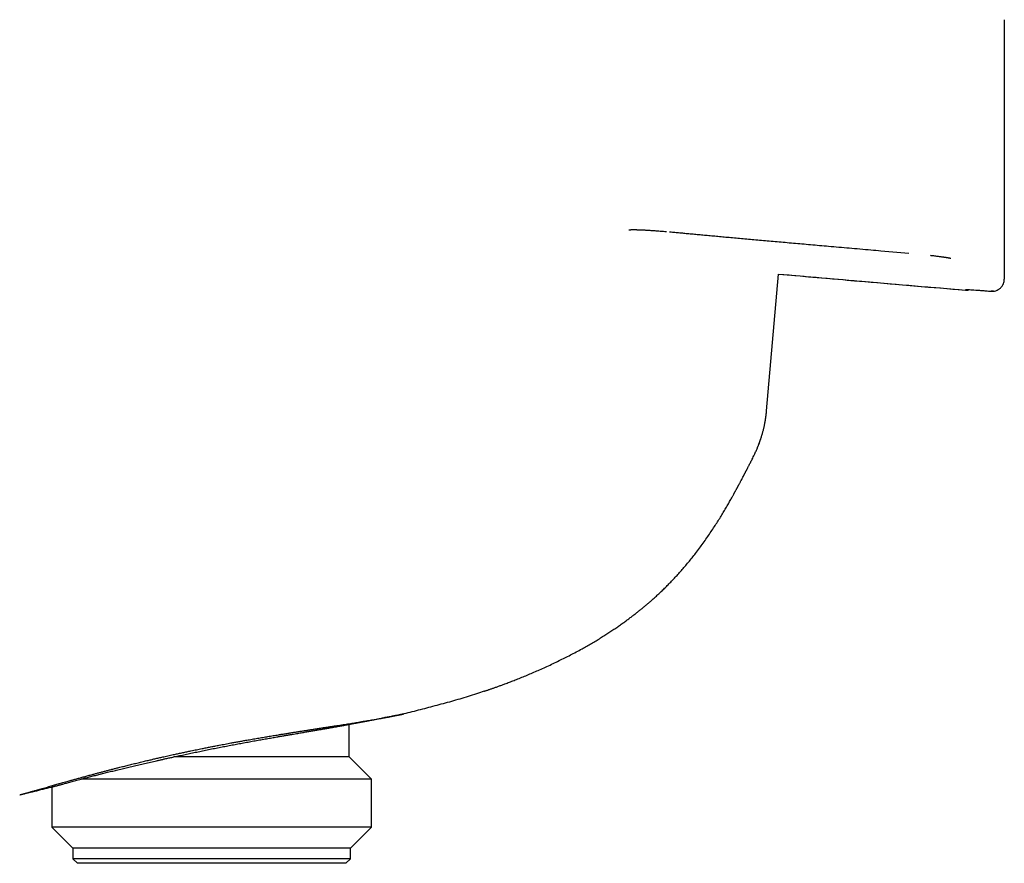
# Model space of a CAD drawing. Header units: millimetres. Extents: x 8 to 947, y 12 to 569.
# Tile 3 of 25: x 128 to 192, y 456 to 512. Entities that reach past the tile are written whole.
import ezdxf

# ---------------------------------------------------------------- set-up
doc = ezdxf.new("R2010")
doc.units = ezdxf.units.MM

msp = doc.modelspace()

# ---------------------------------------------------------------- linework, layer by layer
at = {"color": 7, "linetype": 'Continuous', "lineweight": 30}
for p, q in [((170.264, 497.858), (170.309, 497.854)), ((192.235, 497.075), (192.235, 496.982)), ((184.134, 496.617), (185.981, 496.457)), ((176.641, 486.128), (177.425, 495.088)), ((192.235, 495.007), (192.235, 494.907)), ((192.235, 494.907), (192.235, 494.761)), ((191.193, 493.978), (191.368, 493.963)), ((191.521, 493.965), (191.368, 493.963)), ((176.637, 486.089), (176.641, 486.128)), ((158.11, 467.739), (157.74, 467.612)), ((151.708, 466.029), (151.716, 466.03)), ((149.26, 463.438), (149.26, 465.572)), ((149.26, 463.438), (137.762, 463.438)), ((150.713, 461.986), (149.26, 463.438)), ((150.713, 461.986), (131.669, 461.986)), ((150.713, 458.841), (150.713, 461.986)), ((129.758, 461.464), (129.758, 458.841)), ((129.758, 458.841), (131.135, 457.463)), ((150.713, 458.841), (129.758, 458.841)), ((149.335, 457.463), (150.713, 458.841)), ((131.135, 457.463), (131.135, 456.763)), ((149.335, 457.463), (131.135, 457.463)), ((149.335, 456.763), (149.335, 457.463)), ((131.135, 456.763), (131.435, 456.463)), ((149.335, 456.763), (131.135, 456.763)), ((149.035, 456.463), (149.335, 456.763)), ((149.035, 456.463), (131.435, 456.463))]:
    msp.add_line(p, q, dxfattribs=at)
for points, knots in [([(192.235, 511.764), (192.235, 511.599), (192.235, 511.27), (192.235, 510.788), (192.235, 510.314), (192.235, 509.851), (192.235, 509.4), (192.235, 508.961), (192.235, 508.534), (192.235, 508.115), (192.235, 507.702), (192.235, 507.299), (192.235, 506.906), (192.235, 506.524), (192.235, 506.2), (192.235, 505.928), (192.235, 505.705), (192.235, 505.487), (192.235, 505.274), (192.235, 505.023), (192.235, 504.738), (192.235, 504.421), (192.235, 504.112), (192.235, 503.811), (192.235, 503.553), (192.235, 503.333), (192.235, 503.149), (192.235, 502.969), (192.235, 502.794), (192.235, 502.626), (192.235, 502.437), (192.235, 502.228), (192.235, 501.999), (192.235, 501.777), (192.235, 501.571), (192.235, 501.378), (192.235, 501.246), (192.235, 501.161), (192.235, 501.121), (192.235, 501.082), (192.235, 501.043), (192.235, 501.005), (192.235, 500.967), (192.235, 500.873), (192.235, 500.726), (192.235, 500.532), (192.235, 500.344), (192.235, 500.162), (192.235, 500.01), (192.235, 499.883), (192.235, 499.806), (192.235, 499.755), (192.235, 499.728), (192.235, 499.702), (192.235, 499.676), (192.235, 499.651), (192.235, 499.592), (192.235, 499.501), (192.235, 499.375), (192.235, 499.248), (192.235, 499.12), (192.235, 498.996), (192.235, 498.905), (192.235, 498.843), (192.235, 498.809), (192.235, 498.776), (192.235, 498.743), (192.235, 498.712), (192.235, 498.669), (192.235, 498.615), (192.235, 498.546), (192.235, 498.474), (192.235, 498.402), (192.235, 498.33), (192.235, 498.26), (192.235, 498.201), (192.235, 498.151), (192.235, 498.121), (192.235, 498.101), (192.235, 498.092), (192.235, 498.083), (192.235, 498.074), (192.235, 498.066), (192.235, 498.059), (192.235, 498.038), (192.235, 498.006), (192.235, 497.962), (192.235, 497.919), (192.235, 497.878), (192.235, 497.837), (192.235, 497.796), (192.235, 497.755), (192.235, 497.714), (192.235, 497.673), (192.235, 497.632), (192.235, 497.605), (192.235, 497.592)], [0, 0, 0, 0, 0.015942, 0.031837, 0.047686, 0.063495, 0.079266, 0.094723, 0.11015, 0.125552, 0.141199, 0.15678, 0.172293, 0.18774, 0.203127, 0.21277, 0.22239, 0.231991, 0.241571, 0.251134, 0.26637, 0.281696, 0.297118, 0.312637, 0.328259, 0.338544, 0.348876, 0.359255, 0.369682, 0.379875, 0.389794, 0.404783, 0.419909, 0.435173, 0.450579, 0.464254, 0.478043, 0.481154, 0.48427, 0.487393, 0.490521, 0.493656, 0.496796, 0.499942, 0.516933, 0.534108, 0.551468, 0.569016, 0.586753, 0.597775, 0.608869, 0.611787, 0.61471, 0.617637, 0.62057, 0.623508, 0.62632, 0.640811, 0.655492, 0.672406, 0.689567, 0.706976, 0.724634, 0.729861, 0.73511, 0.74038, 0.745672, 0.750848, 0.75555, 0.766755, 0.778131, 0.791507, 0.805111, 0.818946, 0.83301, 0.847304, 0.856223, 0.86523, 0.867264, 0.869303, 0.871346, 0.873393, 0.875333, 0.876993, 0.878661, 0.889261, 0.900167, 0.910346, 0.920779, 0.931463, 0.942401, 0.953591, 0.964828, 0.976308, 0.988032, 1, 1, 1, 1]), ([(167.606, 497.992), (167.606, 497.992), (167.606, 497.992), (167.611, 497.992), (167.619, 497.993), (167.63, 497.994), (167.646, 497.996), (167.664, 497.997), (167.684, 497.998), (167.705, 497.999), (167.729, 498), (167.758, 498.001), (167.793, 498.002), (167.834, 498.002), (167.883, 498.003), (167.938, 498.003), (167.994, 498.002), (168.047, 498.002), (168.09, 498.001), (168.126, 498), (168.155, 497.999), (168.179, 497.999), (168.201, 497.998), (168.232, 497.997), (168.274, 497.996), (168.33, 497.994), (168.398, 497.991), (168.478, 497.988), (168.564, 497.983), (168.657, 497.979), (168.754, 497.973), (168.861, 497.967), (168.979, 497.96), (169.108, 497.951), (169.24, 497.942), (169.375, 497.933), (169.511, 497.922), (169.656, 497.911), (169.809, 497.898), (169.946, 497.887), (170.032, 497.879), (170.065, 497.876)], [0, 0, 0, 0, 0.0131795, 0.0264316, 0.0425676, 0.0610703, 0.081736, 0.1022486, 0.1219782, 0.1409166, 0.1590597, 0.1809382, 0.2049053, 0.2309613, 0.2591046, 0.2893323, 0.3208765, 0.3447067, 0.3647347, 0.3809596, 0.3933804, 0.4021402, 0.4110758, 0.4218977, 0.4402173, 0.4622348, 0.487951, 0.5173603, 0.5502621, 0.5802918, 0.6126979, 0.6474829, 0.6846483, 0.7241948, 0.7661221, 0.8039554, 0.8435373, 0.8848688, 0.9279538, 0.9728012, 1, 1, 1, 1]), ([(170.309, 497.859), (170.413, 497.849), (170.625, 497.829), (170.95, 497.798), (171.287, 497.766), (171.638, 497.734), (171.998, 497.7), (172.37, 497.666), (172.751, 497.63), (173.145, 497.594), (173.554, 497.557), (173.979, 497.518), (174.419, 497.478), (174.873, 497.437), (175.339, 497.395), (175.818, 497.352), (176.31, 497.308), (176.815, 497.263), (177.333, 497.217), (177.864, 497.17), (178.408, 497.122), (178.965, 497.073), (179.535, 497.023), (180.118, 496.972), (180.734, 496.918), (181.385, 496.862), (182.071, 496.802), (182.772, 496.741), (183.462, 496.681), (183.918, 496.642), (184.134, 496.623)], [0, 0, 0, 0, 0.022559, 0.046047, 0.070462, 0.095806, 0.122079, 0.148787, 0.17639, 0.20489, 0.234286, 0.265206, 0.297061, 0.32985, 0.363574, 0.398234, 0.433829, 0.470361, 0.507829, 0.546234, 0.585576, 0.625855, 0.667071, 0.709224, 0.752314, 0.800794, 0.850405, 0.901146, 0.953014, 1, 1, 1, 1]), ([(192.235, 497.592), (192.235, 497.546), (192.235, 497.456), (192.235, 497.331), (192.235, 497.212), (192.235, 497.138), (192.235, 497.097)], [0, 0, 0, 0, 0.239317, 0.478633, 0.717948, 1, 1, 1, 1]), ([(192.235, 496.982), (192.235, 496.924), (192.235, 496.809), (192.235, 496.651), (192.235, 496.502), (192.235, 496.363), (192.235, 496.233), (192.235, 496.087), (192.235, 495.929), (192.235, 495.819), (192.235, 495.764)], [0, 0, 0, 0, 0.109387, 0.218769, 0.328147, 0.437521, 0.546893, 0.656265, 0.828132, 1, 1, 1, 1]), ([(184.134, 496.617), (184.134, 496.616), (184.133, 496.614), (184.134, 496.623), (184.134, 496.623)], [0, 0, 0, 0, 0.966451, 1, 1, 1, 1]), ([(187.383, 496.32), (187.411, 496.317), (187.483, 496.309), (187.597, 496.296), (187.724, 496.281), (187.847, 496.265), (187.953, 496.252), (188.042, 496.24), (188.116, 496.23), (188.185, 496.221), (188.248, 496.212), (188.301, 496.204), (188.343, 496.198), (188.374, 496.193), (188.397, 496.189), (188.416, 496.186), (188.433, 496.183), (188.451, 496.181), (188.473, 496.177), (188.501, 496.172), (188.531, 496.167), (188.562, 496.162), (188.591, 496.156), (188.616, 496.151), (188.638, 496.147), (188.657, 496.143), (188.674, 496.139), (188.689, 496.136), (188.701, 496.133), (188.712, 496.13), (188.72, 496.128), (188.721, 496.128), (188.721, 496.128)], [0, 0, 0, 0, 0.037622, 0.098499, 0.160473, 0.223529, 0.287661, 0.331018, 0.374848, 0.419128, 0.460663, 0.497166, 0.528639, 0.548943, 0.566418, 0.581064, 0.592933, 0.606882, 0.626084, 0.650534, 0.680221, 0.71126, 0.743698, 0.773482, 0.800583, 0.825005, 0.852943, 0.876851, 0.902106, 0.934095, 0.968113, 1, 1, 1, 1]), ([(192.235, 495.741), (192.235, 495.695), (192.235, 495.592), (192.235, 495.498), (192.235, 495.446)], [0, 0, 0, 0, 0.444722, 1, 1, 1, 1]), ([(177.424, 495.092), (179.312, 494.927), (183.401, 494.572), (187.491, 494.225), (189.693, 494.038)], [0, 0, 0, 0, 0.461691, 1, 1, 1, 1]), ([(177.425, 495.089), (178.927, 494.958), (183.015, 494.603), (187.105, 494.255), (189.693, 494.035)], [0, 0, 0, 0, 0.367113, 1, 1, 1, 1]), ([(192.235, 495.424), (192.235, 495.381), (192.235, 495.289), (192.235, 495.158), (192.235, 495.072), (192.235, 495.029)], [0, 0, 0, 0, 0.297918, 0.648957, 1, 1, 1, 1]), ([(191.368, 493.963), (191.419, 493.962), (191.525, 493.959), (191.684, 493.995), (191.84, 494.063), (191.981, 494.167), (192.096, 494.298), (192.178, 494.448), (192.227, 494.604), (192.232, 494.71), (192.235, 494.761)], [0, 0, 0, 0, 0.11558, 0.238872, 0.3679, 0.5, 0.6321, 0.761128, 0.88442, 1, 1, 1, 1]), ([(189.693, 494.079), (189.699, 494.08), (189.711, 494.082), (189.804, 494.079), (189.944, 494.072), (190.13, 494.06), (190.355, 494.044), (190.611, 494.025), (190.894, 494.003), (191.093, 493.986), (191.193, 493.978)], [0, 0, 0, 0, 0.128001, 0.252992, 0.376567, 0.499641, 0.622771, 0.746505, 0.871731, 1, 1, 1, 1]), ([(189.693, 494.034), (189.714, 494.033), (189.754, 494.031), (189.814, 494.038), (189.872, 494.05), (189.909, 494.065), (189.927, 494.072)], [0, 0, 0, 0, 0.2572511, 0.508119, 0.7492274, 1, 1, 1, 1]), ([(189.693, 494.038), (189.693, 494.038), (189.693, 494.035), (189.693, 494.035), (189.693, 494.036)], [0, 0, 0, 0, 0.033657, 1, 1, 1, 1]), ([(175.837, 483.253), (175.857, 483.293), (175.895, 483.371), (175.947, 483.484), (175.993, 483.589), (176.034, 483.685), (176.07, 483.772), (176.102, 483.85), (176.129, 483.92), (176.151, 483.98), (176.17, 484.03), (176.185, 484.07), (176.196, 484.101), (176.204, 484.124), (176.21, 484.14), (176.216, 484.159), (176.225, 484.183), (176.236, 484.214), (176.248, 484.252), (176.263, 484.296), (176.28, 484.348), (176.298, 484.405), (176.317, 484.466), (176.34, 484.54), (176.364, 484.625), (176.391, 484.722), (176.416, 484.817), (176.44, 484.911), (176.462, 485.005), (176.483, 485.098), (176.503, 485.189), (176.52, 485.274), (176.534, 485.349), (176.546, 485.414), (176.555, 485.468), (176.562, 485.509), (176.567, 485.538), (176.57, 485.56), (176.574, 485.58), (176.578, 485.606), (176.583, 485.639), (176.588, 485.676), (176.593, 485.713), (176.598, 485.749), (176.603, 485.785), (176.608, 485.819), (176.612, 485.852), (176.616, 485.883), (176.62, 485.915), (176.623, 485.946), (176.627, 485.976), (176.63, 486.006), (176.633, 486.035), (176.636, 486.064), (176.637, 486.082), (176.638, 486.091)], [0, 0, 0, 0, 0.0394721, 0.076105, 0.1098959, 0.1408431, 0.1689455, 0.1942025, 0.2166143, 0.2361813, 0.2529052, 0.2660458, 0.2766762, 0.2848044, 0.2907781, 0.2971832, 0.3070531, 0.3186075, 0.3318487, 0.347909, 0.3659085, 0.385848, 0.4075397, 0.4287976, 0.4590213, 0.486922, 0.5125925, 0.5361507, 0.5577479, 0.5775792, 0.595896, 0.6124966, 0.6269654, 0.6393059, 0.6495239, 0.6576291, 0.6623323, 0.6659863, 0.6695619, 0.6733679, 0.6819917, 0.6923789, 0.7048166, 0.719472, 0.7364471, 0.7558072, 0.7752165, 0.7965988, 0.8199712, 0.8453472, 0.8727375, 0.9016081, 0.9324378, 0.9652331, 1, 1, 1, 1]), ([(175.838, 483.253), (175.857, 483.293), (175.894, 483.37), (175.946, 483.482), (175.992, 483.587), (176.034, 483.683), (176.07, 483.772), (176.102, 483.851), (176.13, 483.922), (176.154, 483.985), (176.173, 484.039), (176.189, 484.082), (176.201, 484.115), (176.21, 484.139), (176.216, 484.157), (176.22, 484.17), (176.223, 484.178), (176.227, 484.189), (176.232, 484.204), (176.238, 484.223), (176.246, 484.246), (176.254, 484.27), (176.26, 484.286), (176.262, 484.293)], [0, 0, 0, 0, 0.118739, 0.229143, 0.331204, 0.424917, 0.510276, 0.58728, 0.655924, 0.71621, 0.768135, 0.811701, 0.841622, 0.865742, 0.884067, 0.897769, 0.905856, 0.915801, 0.928627, 0.944398, 0.963148, 0.984896, 1, 1, 1, 1]), ([(158.111, 467.737), (158.121, 467.741), (158.15, 467.75), (158.204, 467.769), (158.274, 467.793), (158.347, 467.819), (158.425, 467.846), (158.506, 467.874), (158.592, 467.904), (158.681, 467.936), (158.773, 467.968), (158.867, 468.002), (158.963, 468.037), (159.062, 468.073), (159.163, 468.11), (159.266, 468.148), (159.369, 468.186), (159.537, 468.249), (159.771, 468.338), (160.082, 468.458), (160.41, 468.588), (160.755, 468.727), (161.11, 468.875), (161.476, 469.03), (161.852, 469.195), (162.238, 469.37), (162.634, 469.554), (163.023, 469.74), (163.404, 469.929), (163.776, 470.119), (164.154, 470.318), (164.51, 470.512), (164.843, 470.698), (165.148, 470.875), (165.448, 471.053), (165.74, 471.231), (166.023, 471.408), (166.296, 471.583), (166.558, 471.756), (166.809, 471.926), (167.048, 472.092), (167.275, 472.254), (167.491, 472.41), (167.696, 472.563), (167.893, 472.713), (168.081, 472.859), (168.261, 473.001), (168.431, 473.138), (168.595, 473.273), (168.76, 473.412), (168.931, 473.558), (169.114, 473.718), (169.309, 473.892), (169.517, 474.082), (169.731, 474.284), (169.953, 474.498), (170.181, 474.725), (170.415, 474.965), (170.648, 475.212), (170.879, 475.464), (171.108, 475.721), (171.341, 475.991), (171.575, 476.272), (171.808, 476.561), (172.049, 476.869), (172.294, 477.195), (172.542, 477.536), (172.778, 477.872), (173.003, 478.203), (173.216, 478.527), (173.418, 478.842), (173.609, 479.148), (173.791, 479.448), (173.937, 479.695), (174.051, 479.89), (174.134, 480.035), (174.213, 480.172), (174.285, 480.3), (174.347, 480.41), (174.399, 480.503), (174.442, 480.581), (174.478, 480.646), (174.506, 480.697), (174.527, 480.734), (174.543, 480.763), (174.555, 480.786), (174.567, 480.807), (174.577, 480.826), (174.587, 480.845), (174.598, 480.865), (174.618, 480.901), (174.643, 480.948), (174.672, 481), (174.695, 481.043), (174.713, 481.076), (174.73, 481.109), (174.748, 481.141), (174.764, 481.172), (174.782, 481.205), (174.805, 481.247), (174.831, 481.297), (174.863, 481.355), (174.899, 481.424), (174.938, 481.496), (174.984, 481.582), (175.035, 481.679), (175.093, 481.788), (175.137, 481.872), (175.169, 481.933), (175.19, 481.973), (175.21, 482.011), (175.229, 482.048), (175.247, 482.083), (175.264, 482.116), (175.28, 482.146), (175.294, 482.173), (175.307, 482.199), (175.318, 482.22), (175.329, 482.242), (175.344, 482.269), (175.363, 482.307), (175.388, 482.356), (175.42, 482.417), (175.457, 482.49), (175.5, 482.575), (175.549, 482.671), (175.603, 482.78), (175.664, 482.9), (175.729, 483.032), (175.788, 483.151), (175.825, 483.225), (175.837, 483.251)], [0, 0, 0, 0, 0.0028184, 0.0083216, 0.013506, 0.0183967, 0.0230236, 0.0274222, 0.0316337, 0.0357048, 0.0396874, 0.043479, 0.0472901, 0.0511697, 0.055118, 0.0591172, 0.0631674, 0.0672685, 0.0788097, 0.0907375, 0.1039174, 0.1175404, 0.1316116, 0.1461619, 0.1611962, 0.176714, 0.192715, 0.2091985, 0.2241025, 0.2393794, 0.255029, 0.2710508, 0.2839006, 0.2969557, 0.3097862, 0.3222355, 0.3345209, 0.3464142, 0.3579173, 0.3690319, 0.3797599, 0.3899218, 0.3997146, 0.4091404, 0.4182013, 0.4270733, 0.4355705, 0.4436958, 0.4514777, 0.4594399, 0.467793, 0.4765421, 0.48644, 0.4968103, 0.507658, 0.5189883, 0.5308063, 0.5431174, 0.5559271, 0.5681123, 0.5807262, 0.5937738, 0.6072606, 0.620996, 0.6344871, 0.6503206, 0.6657643, 0.6808155, 0.6954712, 0.7097283, 0.7233396, 0.7365599, 0.7493863, 0.7618157, 0.7680794, 0.774236, 0.7801374, 0.7855306, 0.7904226, 0.7941287, 0.7975117, 0.8005897, 0.8027129, 0.8046913, 0.8059381, 0.8071337, 0.8082954, 0.8095319, 0.8111753, 0.8132395, 0.815518, 0.8223871, 0.828657, 0.8345229, 0.8400195, 0.845283, 0.8503354, 0.8551766, 0.8600313, 0.8646665, 0.8697077, 0.8751665, 0.8810522, 0.8872092, 0.8934677, 0.9035109, 0.9138142, 0.9243828, 0.9284893, 0.9326355, 0.9368178, 0.9407782, 0.9443611, 0.9475135, 0.9503039, 0.9527341, 0.9548068, 0.9567342, 0.9576281, 0.9588759, 0.960555, 0.9626873, 0.9652835, 0.9683497, 0.9718897, 0.9759063, 0.9804016, 0.9853774, 0.9908353, 0.9967766, 1, 1, 1, 1]), ([(157.74, 467.612), (157.559, 467.553), (157.198, 467.435), (156.652, 467.27), (156.104, 467.112), (155.555, 466.959), (154.828, 466.762), (153.922, 466.525), (153.197, 466.344), (152.835, 466.254)], [0, 0, 0, 0, 0.111996, 0.223997, 0.336001, 0.448002, 0.560001, 0.779998, 1, 1, 1, 1]), ([(127.642, 460.948), (127.643, 460.948), (127.644, 460.949), (127.651, 460.951), (127.662, 460.954), (127.681, 460.959), (127.709, 460.967), (127.75, 460.978), (127.801, 460.992), (127.861, 461.008), (127.932, 461.028), (128.006, 461.049), (128.081, 461.069), (128.153, 461.09), (128.231, 461.111), (128.313, 461.135), (128.398, 461.159), (128.488, 461.184), (128.581, 461.211), (128.691, 461.242), (128.819, 461.279), (128.967, 461.321), (129.124, 461.366), (129.289, 461.413), (129.462, 461.463), (129.629, 461.51), (129.787, 461.556), (129.934, 461.598), (130.086, 461.641), (130.241, 461.685), (130.4, 461.73), (130.561, 461.775), (130.727, 461.822), (130.916, 461.875), (131.131, 461.935), (131.372, 462.002), (131.621, 462.071), (131.877, 462.141), (132.139, 462.212), (132.386, 462.279), (132.615, 462.34), (132.826, 462.397), (133.04, 462.453), (133.256, 462.51), (133.475, 462.567), (133.696, 462.625), (133.919, 462.682), (134.172, 462.747), (134.454, 462.818), (134.768, 462.896), (135.086, 462.975), (135.41, 463.054), (135.737, 463.133), (136.041, 463.205), (136.322, 463.271), (136.577, 463.33), (136.835, 463.389), (137.124, 463.455), (137.445, 463.527), (137.77, 463.599), (138.067, 463.664), (138.337, 463.721), (138.607, 463.779), (138.909, 463.842), (139.241, 463.911), (139.576, 463.979), (139.885, 464.04), (140.167, 464.096), (140.449, 464.151), (140.766, 464.212), (141.117, 464.278), (141.46, 464.342), (141.762, 464.397), (142.023, 464.445), (142.283, 464.491), (142.574, 464.542), (142.893, 464.598), (143.24, 464.658), (143.587, 464.717), (143.931, 464.775), (144.273, 464.831), (144.586, 464.883), (144.868, 464.928), (145.122, 464.969), (145.374, 465.01), (145.62, 465.049), (145.862, 465.087), (146.098, 465.124), (146.332, 465.161), (146.564, 465.197), (146.793, 465.233), (147.021, 465.268), (147.245, 465.303), (147.468, 465.338), (147.69, 465.372), (147.909, 465.406), (148.126, 465.44), (148.339, 465.473), (148.548, 465.505), (148.754, 465.538), (148.956, 465.569), (149.151, 465.6), (149.339, 465.63), (149.52, 465.659), (149.697, 465.687), (149.891, 465.718), (150.098, 465.752), (150.317, 465.788), (150.528, 465.823), (150.731, 465.857), (150.926, 465.89), (151.098, 465.92), (151.248, 465.946), (151.379, 465.969), (151.504, 465.992), (151.622, 466.013), (151.733, 466.033), (151.836, 466.053), (151.935, 466.071), (152.04, 466.091), (152.149, 466.112), (152.259, 466.134), (152.36, 466.154), (152.452, 466.173), (152.535, 466.19), (152.602, 466.204), (152.655, 466.215), (152.697, 466.224), (152.733, 466.232), (152.766, 466.239), (152.793, 466.245), (152.814, 466.249), (152.826, 466.252), (152.827, 466.252), (152.828, 466.252)], [0, 0, 0, 0, 0.006361, 0.012722, 0.0190925, 0.0254629, 0.0340709, 0.0426807, 0.0512885, 0.059966, 0.0686455, 0.0773232, 0.0839244, 0.0905258, 0.0971391, 0.1037524, 0.1101137, 0.116475, 0.1228467, 0.1292184, 0.1378225, 0.1464282, 0.1550323, 0.1636957, 0.1723608, 0.1810243, 0.1876083, 0.1941922, 0.2007881, 0.207384, 0.213852, 0.2203201, 0.2267992, 0.2332784, 0.2420293, 0.2507819, 0.2595328, 0.2683434, 0.2771557, 0.2859664, 0.2926597, 0.299353, 0.3060574, 0.3127618, 0.3193999, 0.326038, 0.3326865, 0.3393351, 0.3483072, 0.3572809, 0.366253, 0.3752828, 0.3843143, 0.3933441, 0.4002009, 0.4070577, 0.4139262, 0.4207947, 0.4300478, 0.4393083, 0.4462812, 0.4532541, 0.4602399, 0.4672256, 0.4764942, 0.4857705, 0.4929471, 0.5001237, 0.5073149, 0.514506, 0.5243052, 0.5341137, 0.540794, 0.5474743, 0.5541663, 0.5608582, 0.5699008, 0.5789451, 0.5879876, 0.5970949, 0.606204, 0.6153113, 0.6222351, 0.6291589, 0.6360952, 0.6430315, 0.6497201, 0.6564086, 0.6631082, 0.6698078, 0.6765409, 0.6832739, 0.6900184, 0.6967629, 0.7036421, 0.7105212, 0.7174133, 0.7243054, 0.7312379, 0.7381703, 0.7451167, 0.752063, 0.7586985, 0.7653339, 0.7719818, 0.7786296, 0.78762, 0.7966123, 0.8056028, 0.8146615, 0.8237221, 0.8327808, 0.8396728, 0.8465648, 0.8534697, 0.8603746, 0.8668463, 0.8733181, 0.8798004, 0.8862827, 0.8950399, 0.9037988, 0.9125559, 0.9213769, 0.9301996, 0.9390203, 0.9457332, 0.9524461, 0.9591735, 0.9659009, 0.9744104, 0.9829265, 0.9914606, 1, 1, 1, 1]), ([(149.246, 465.57), (149.258, 465.572), (149.313, 465.583), (149.404, 465.6), (149.518, 465.622), (149.622, 465.642), (149.717, 465.66), (149.803, 465.676), (149.879, 465.691), (149.947, 465.703), (150.004, 465.714), (150.053, 465.723), (150.092, 465.731), (150.122, 465.736), (150.14, 465.74), (150.151, 465.742), (150.164, 465.744), (150.177, 465.746), (150.191, 465.749), (150.206, 465.752), (150.224, 465.755), (150.243, 465.759), (150.266, 465.763), (150.289, 465.767), (150.314, 465.772), (150.338, 465.776), (150.364, 465.781), (150.396, 465.787), (150.436, 465.795), (150.487, 465.804), (150.548, 465.815), (150.617, 465.828), (150.694, 465.843), (150.781, 465.859), (150.875, 465.876), (151.008, 465.901), (151.171, 465.931), (151.348, 465.963), (151.454, 465.983), (151.5, 465.991)], [0, 0, 0, 0, 0.008335, 0.039413, 0.070301, 0.10121, 0.132351, 0.16393, 0.196146, 0.229184, 0.263218, 0.298407, 0.334892, 0.372804, 0.412257, 0.442038, 0.470112, 0.49639, 0.520877, 0.543581, 0.564512, 0.58692, 0.606909, 0.624516, 0.639796, 0.651, 0.66067, 0.670766, 0.683584, 0.699152, 0.717481, 0.737299, 0.759583, 0.784335, 0.811522, 0.83942, 0.897862, 0.955365, 1, 1, 1, 1]), ([(152.828, 466.252), (152.827, 466.252), (152.825, 466.252), (152.812, 466.249), (152.791, 466.244), (152.76, 466.237), (152.718, 466.228), (152.666, 466.217), (152.604, 466.204), (152.53, 466.188), (152.445, 466.171), (152.351, 466.152), (152.246, 466.131), (152.134, 466.109), (152.013, 466.086), (151.886, 466.062), (151.75, 466.036), (151.605, 466.01), (151.496, 465.99), (151.434, 465.979), (151.426, 465.977)], [0, 0, 0, 0, 0.057488, 0.114983, 0.172468, 0.230343, 0.288231, 0.346105, 0.405316, 0.464542, 0.523754, 0.583436, 0.64313, 0.702812, 0.760306, 0.81781, 0.875304, 0.933174, 0.991054, 1, 1, 1, 1]), ([(137.762, 463.438), (137.884, 463.465), (138.128, 463.519), (138.5, 463.599), (138.876, 463.679), (139.193, 463.746), (139.45, 463.799), (139.645, 463.839), (139.84, 463.879), (140.036, 463.918), (140.233, 463.958), (140.43, 463.997), (140.627, 464.036), (140.885, 464.086), (141.203, 464.148), (141.582, 464.22), (141.897, 464.279), (142.148, 464.326), (142.337, 464.36), (142.526, 464.395), (142.716, 464.43), (142.904, 464.464), (143.092, 464.498), (143.279, 464.531), (143.465, 464.564), (143.65, 464.597), (143.888, 464.639), (144.178, 464.689), (144.48, 464.742), (144.74, 464.787), (144.961, 464.824), (145.179, 464.862), (145.393, 464.898), (145.603, 464.934), (145.793, 464.966), (145.963, 464.995), (146.114, 465.021), (146.263, 465.046), (146.453, 465.078), (146.679, 465.117), (146.939, 465.161), (147.188, 465.203), (147.4, 465.24), (147.577, 465.27), (147.724, 465.296), (147.853, 465.318), (147.967, 465.338), (148.066, 465.356), (148.162, 465.372), (148.281, 465.394), (148.42, 465.418), (148.572, 465.446), (148.709, 465.471), (148.819, 465.491), (148.906, 465.507), (148.973, 465.519), (149.029, 465.529), (149.075, 465.538), (149.112, 465.545), (149.145, 465.551), (149.183, 465.558), (149.218, 465.565), (149.241, 465.569), (149.246, 465.57), (149.246, 465.57)], [0, 0, 0, 0, 0.023708, 0.047456, 0.071327, 0.095239, 0.107431, 0.119624, 0.131839, 0.144054, 0.156337, 0.168619, 0.180924, 0.193229, 0.216937, 0.240686, 0.264561, 0.27652, 0.288479, 0.300681, 0.312883, 0.325108, 0.337333, 0.349627, 0.361921, 0.374239, 0.386556, 0.410029, 0.433543, 0.449433, 0.465327, 0.481217, 0.497224, 0.513234, 0.52924, 0.541415, 0.553589, 0.565787, 0.577985, 0.60117, 0.624396, 0.647939, 0.671483, 0.687293, 0.703106, 0.718916, 0.73094, 0.742964, 0.755012, 0.767059, 0.789982, 0.812944, 0.836221, 0.859499, 0.87513, 0.890765, 0.906397, 0.918287, 0.930176, 0.942089, 0.954001, 0.976624, 0.999286, 1, 1, 1, 1]), ([(131.669, 461.986), (131.761, 462.009), (131.944, 462.057), (132.232, 462.131), (132.529, 462.208), (132.839, 462.286), (133.159, 462.367), (133.49, 462.45), (133.83, 462.534), (134.178, 462.619), (134.534, 462.705), (134.898, 462.793), (135.269, 462.88), (135.648, 462.968), (136.033, 463.057), (136.36, 463.131), (136.624, 463.19), (136.823, 463.234), (137.023, 463.278), (137.246, 463.327), (137.493, 463.38), (137.672, 463.419), (137.762, 463.438)], [0, 0, 0, 0, 0.0553245, 0.1107436, 0.1664429, 0.2222334, 0.2790543, 0.3359672, 0.393154, 0.4504307, 0.5081994, 0.5660576, 0.6241845, 0.6824006, 0.7416336, 0.8009597, 0.8307654, 0.8605711, 0.8904242, 0.9202772, 0.9601244, 1, 1, 1, 1]), ([(129.758, 461.464), (129.758, 461.464), (129.757, 461.464), (129.76, 461.465), (129.767, 461.467), (129.779, 461.47), (129.795, 461.474), (129.815, 461.48), (129.842, 461.487), (129.878, 461.497), (129.925, 461.509), (129.979, 461.524), (130.042, 461.541), (130.112, 461.56), (130.183, 461.579), (130.253, 461.599), (130.321, 461.617), (130.394, 461.637), (130.482, 461.661), (130.588, 461.69), (130.716, 461.725), (130.853, 461.763), (130.999, 461.803), (131.153, 461.845), (131.316, 461.889), (131.487, 461.936), (131.609, 461.969), (131.669, 461.986)], [0, 0, 0, 0, 0.005109, 0.039313, 0.073516, 0.105999, 0.138482, 0.17102, 0.203559, 0.247521, 0.291492, 0.335455, 0.379731, 0.424016, 0.468292, 0.501952, 0.535612, 0.569334, 0.603055, 0.652175, 0.701341, 0.750863, 0.800385, 0.850097, 0.899809, 0.949881, 1, 1, 1, 1]), ([(127.643, 460.948), (127.783, 460.983), (128.111, 461.064), (128.622, 461.189), (129.171, 461.323), (129.549, 461.414), (129.743, 461.461), (129.758, 461.464)], [0, 0, 0, 0, 0.199219, 0.46488, 0.724664, 0.97857, 1, 1, 1, 1])]:
    msp.add_open_spline(points, degree=3, knots=knots, dxfattribs=at)

doc.saveas('drawing.dxf')
